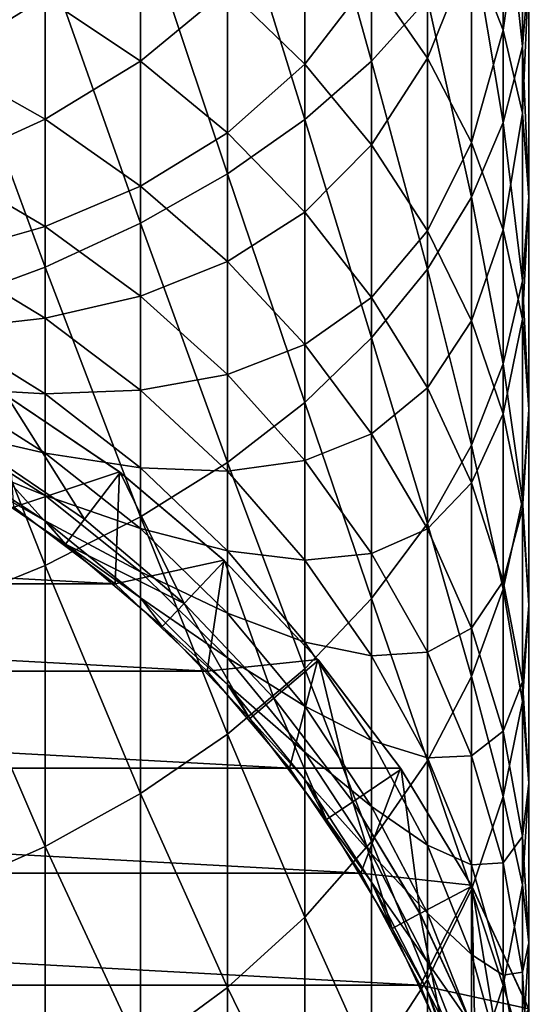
# Model space of a CAD drawing. Header units: metres. Extents: x -82 to 82, y -464 to 32.
# Tile 10 of 256: x 7.36 to 13.01, y -444.79 to -433.87. Entities that reach past the tile are written whole.
import ezdxf

# ---------------------------------------------------------------- set-up
doc = ezdxf.new("R2010")
doc.units = ezdxf.units.M
doc.layers.add('solid_K244121000C07', color=7, linetype='CONTINUOUS')

msp = doc.modelspace()

# ---------------------------------------------------------------- linework, layer by layer
at = {"layer": 'solid_K244121000C07'}
for points in [[(11.25833, -434.3302, 293.005127), (11.25833, -431.099579, 295.06604), (10.51722, -431.677094, 296.050323)], [(11.25833, -434.3302, 293.005127), (11.876091, -433.640594, 292.007935), (11.25833, -431.099579, 295.06604)], [(12.928784, -434.16806, 286.710419), (12.928784, -431.405914, 288.776703), (12.715919, -432.17038, 289.88208)], [(12.928784, -434.16806, 286.710419), (13, -433.314178, 285.653351), (12.928784, -431.405914, 288.776703)], [(12.715919, -433.988708, 281.483398), (12.363734, -433.08905, 280.525177), (12.715919, -431.615723, 283.550781)], [(12.715919, -433.988708, 281.483398), (12.715919, -431.615723, 283.550781), (12.928784, -432.460266, 284.596283)], [(10.51722, -434.97934, 293.943756), (10.51722, -431.677094, 296.050323), (9.660883, -432.21228, 296.962402)], [(10.51722, -434.97934, 293.943756), (11.25833, -434.3302, 293.005127), (10.51722, -431.677094, 296.050323)], [(12.715919, -435.012604, 287.75589), (12.715919, -432.17038, 289.88208), (12.363734, -432.917999, 290.963104)], [(12.715919, -435.012604, 287.75589), (12.928784, -434.16806, 286.710419), (12.715919, -432.17038, 289.88208)], [(9.660883, -435.580841, 294.813507), (9.660883, -432.21228, 296.962402), (8.698698, -432.699188, 297.792267)], [(9.660883, -435.580841, 294.813507), (10.51722, -434.97934, 293.943756), (9.660883, -432.21228, 296.962402)], [(11.876091, -434.296967, 277.497711), (11.25833, -433.403656, 276.677979), (11.876091, -432.219513, 279.59906)], [(11.876091, -434.296967, 277.497711), (11.876091, -432.219513, 279.59906), (12.363734, -433.08905, 280.525177)], [(12.928784, -434.908661, 282.463196), (12.715919, -433.988708, 281.483398), (12.928784, -432.460266, 284.596283)], [(12.928784, -434.908661, 282.463196), (12.928784, -432.460266, 284.596283), (13, -433.314178, 285.653351)], [(10.51722, -434.364777, 273.789734), (9.660883, -433.534607, 273.134674), (10.51722, -432.562805, 275.906403)], [(10.51722, -434.364777, 273.789734), (10.51722, -432.562805, 275.906403), (11.25833, -433.403656, 276.677979)], [(8.698698, -436.128143, 295.604858), (8.698698, -432.699188, 297.792267), (7.641208, -433.132568, 298.530853)], [(8.698698, -436.128143, 295.604858), (9.660883, -435.580841, 294.813507), (8.698698, -432.699188, 297.792267)], [(8.698698, -434.33017, 270.415192), (7.641208, -433.620331, 269.936188), (8.698698, -432.779236, 272.538635)], [(8.698698, -434.33017, 270.415192), (8.698698, -432.779236, 272.538635), (9.660883, -433.534607, 273.134674)], [(12.363734, -435.838531, 288.778351), (12.363734, -432.917999, 290.963104), (11.876091, -433.640594, 292.007935)], [(12.363734, -435.838531, 288.778351), (12.715919, -435.012604, 287.75589), (12.363734, -432.917999, 290.963104)], [(6.5, -434.332001, 267.389709), (6.5, -433.006012, 269.521637), (7.641208, -433.620331, 269.936188)], [(7.641208, -436.615234, 296.309174), (7.641208, -433.132568, 298.530853), (6.5, -433.507629, 299.170044)], [(7.641208, -436.615234, 296.309174), (8.698698, -436.128143, 295.604858), (7.641208, -433.132568, 298.530853)], [(12.363734, -435.232971, 278.356598), (11.876091, -434.296967, 277.497711), (12.363734, -433.08905, 280.525177)], [(12.363734, -435.232971, 278.356598), (12.363734, -433.08905, 280.525177), (12.715919, -433.988708, 281.483398)], [(11.25833, -435.260651, 274.496643), (10.51722, -434.364777, 273.789734), (11.25833, -433.403656, 276.677979)], [(11.25833, -435.260651, 274.496643), (11.25833, -433.403656, 276.677979), (11.876091, -434.296967, 277.497711)], [(13, -435.838776, 283.453827), (13, -433.314178, 285.653351), (12.928784, -434.16806, 286.710419)], [(13, -435.838776, 283.453827), (12.928784, -434.908661, 282.463196), (13, -433.314178, 285.653351)], [(6.5, -437.036774, 296.918732), (7.641208, -436.615234, 296.309174), (6.5, -433.507629, 299.170044)], [(7.641208, -434.975433, 267.757416), (6.5, -434.332001, 267.389709), (7.641208, -433.620331, 269.936188)], [(7.641208, -434.975433, 267.757416), (7.641208, -433.620331, 269.936188), (8.698698, -434.33017, 270.415192)], [(9.660883, -435.127747, 270.9534), (8.698698, -434.33017, 270.415192), (9.660883, -433.534607, 273.134674)], [(9.660883, -435.127747, 270.9534), (9.660883, -433.534607, 273.134674), (10.51722, -434.364777, 273.789734)], [(11.876091, -436.63681, 289.766571), (11.876091, -433.640594, 292.007935), (11.25833, -434.3302, 293.005127)], [(11.876091, -436.63681, 289.766571), (12.363734, -435.838531, 288.778351), (11.876091, -433.640594, 292.007935)], [(12.715919, -436.201416, 279.24527), (12.363734, -435.232971, 278.356598), (12.715919, -433.988708, 281.483398)], [(12.715919, -436.201416, 279.24527), (12.715919, -433.988708, 281.483398), (12.928784, -434.908661, 282.463196)], [(12.928784, -436.768921, 284.444489), (12.928784, -434.16806, 286.710419), (12.715919, -435.012604, 287.75589)], [(12.928784, -436.768921, 284.444489), (13, -435.838776, 283.453827), (12.928784, -434.16806, 286.710419)], [(6.5, -435.495758, 265.16507), (6.5, -434.332001, 267.389709), (7.641208, -434.975433, 267.757416)], [(8.698698, -435.718933, 268.182312), (7.641208, -434.975433, 267.757416), (8.698698, -434.33017, 270.415192)], [(8.698698, -435.718933, 268.182312), (8.698698, -434.33017, 270.415192), (9.660883, -435.127747, 270.9534)], [(10.51722, -436.004333, 271.544922), (9.660883, -435.127747, 270.9534), (10.51722, -434.364777, 273.789734)], [(11.25833, -437.398682, 290.709717), (11.25833, -434.3302, 293.005127), (10.51722, -434.97934, 293.943756)], [(10.51722, -436.004333, 271.544922), (10.51722, -434.364777, 273.789734), (11.25833, -435.260651, 274.496643)], [(11.876091, -436.212433, 275.247681), (11.25833, -435.260651, 274.496643), (11.876091, -434.296967, 277.497711)], [(11.25833, -437.398682, 290.709717), (11.876091, -436.63681, 289.766571), (11.25833, -434.3302, 293.005127)], [(11.876091, -436.212433, 275.247681), (11.876091, -434.296967, 277.497711), (12.363734, -435.232971, 278.356598)], [(12.928784, -437.19165, 280.153931), (12.715919, -436.201416, 279.24527), (12.928784, -434.908661, 282.463196)], [(12.928784, -437.19165, 280.153931), (12.928784, -434.908661, 282.463196), (13, -435.838776, 283.453827)], [(7.641208, -436.164795, 265.483917), (6.5, -435.495758, 265.16507), (7.641208, -434.975433, 267.757416)], [(7.641208, -436.164795, 265.483917), (7.641208, -434.975433, 267.757416), (8.698698, -435.718933, 268.182312)], [(10.51722, -438.115784, 291.597473), (10.51722, -434.97934, 293.943756), (9.660883, -435.580841, 294.813507)], [(10.51722, -438.115784, 291.597473), (11.25833, -437.398682, 290.709717), (10.51722, -434.97934, 293.943756)], [(12.715919, -437.688843, 285.424286), (12.715919, -435.012604, 287.75589), (12.363734, -435.838531, 288.778351)], [(12.715919, -437.688843, 285.424286), (12.928784, -436.768921, 284.444489), (12.715919, -435.012604, 287.75589)], [(9.660883, -436.554321, 268.659729), (8.698698, -435.718933, 268.182312), (9.660883, -435.127747, 270.9534)], [(9.660883, -436.554321, 268.659729), (9.660883, -435.127747, 270.9534), (10.51722, -436.004333, 271.544922)], [(12.363734, -437.209717, 276.034607), (11.876091, -436.212433, 275.247681), (12.363734, -435.232971, 278.356598)], [(12.363734, -437.209717, 276.034607), (12.363734, -435.232971, 278.356598), (12.715919, -436.201416, 279.24527)], [(11.25833, -436.950317, 272.183289), (10.51722, -436.004333, 271.544922), (11.25833, -435.260651, 274.496643)], [(11.25833, -436.950317, 272.183289), (11.25833, -435.260651, 274.496643), (11.876091, -436.212433, 275.247681)], [(6.5, -436.490906, 262.860046), (6.5, -435.495758, 265.16507), (7.641208, -436.164795, 265.483917)], [(9.660883, -438.780304, 292.420074), (9.660883, -435.580841, 294.813507), (8.698698, -436.128143, 295.604858)], [(9.660883, -438.780304, 292.420074), (10.51722, -438.115784, 291.597473), (9.660883, -435.580841, 294.813507)], [(8.698698, -436.937805, 265.852356), (7.641208, -436.164795, 265.483917), (8.698698, -435.718933, 268.182312)], [(8.698698, -436.937805, 265.852356), (8.698698, -435.718933, 268.182312), (9.660883, -436.554321, 268.659729)], [(12.363734, -438.588531, 286.382477), (12.363734, -435.838531, 288.778351), (11.876091, -436.63681, 289.766571)], [(12.363734, -438.588531, 286.382477), (12.715919, -437.688843, 285.424286), (12.363734, -435.838531, 288.778351)], [(13, -438.192871, 281.072693), (13, -435.838776, 283.453827), (12.928784, -436.768921, 284.444489)], [(13, -438.192871, 281.072693), (12.928784, -437.19165, 280.153931), (13, -435.838776, 283.453827)], [(10.51722, -437.472443, 269.184448), (9.660883, -436.554321, 268.659729), (10.51722, -436.004333, 271.544922)], [(10.51722, -437.472443, 269.184448), (10.51722, -436.004333, 271.544922), (11.25833, -436.950317, 272.183289)], [(8.698698, -439.384918, 293.168579), (8.698698, -436.128143, 295.604858), (7.641208, -436.615234, 296.309174)], [(8.698698, -439.384918, 293.168579), (9.660883, -438.780304, 292.420074), (8.698698, -436.128143, 295.604858)], [(7.641208, -437.181763, 263.128265), (6.5, -436.490906, 262.860046), (7.641208, -436.164795, 265.483917)], [(7.641208, -437.181763, 263.128265), (7.641208, -436.164795, 265.483917), (8.698698, -436.937805, 265.852356)], [(11.876091, -437.955322, 272.861481), (11.25833, -436.950317, 272.183289), (11.876091, -436.212433, 275.247681)], [(11.876091, -437.955322, 272.861481), (11.876091, -436.212433, 275.247681), (12.363734, -437.209717, 276.034607)], [(12.715919, -438.241547, 276.848785), (12.363734, -437.209717, 276.034607), (12.715919, -436.201416, 279.24527)], [(12.715919, -438.241547, 276.848785), (12.715919, -436.201416, 279.24527), (12.928784, -437.19165, 280.153931)], [(6.5, -437.31189, 260.487427), (6.5, -436.490906, 262.860046), (7.641208, -437.181763, 263.128265)], [(9.660883, -437.806366, 266.266327), (8.698698, -436.937805, 265.852356), (9.660883, -436.554321, 268.659729)], [(9.660883, -437.806366, 266.266327), (9.660883, -436.554321, 268.659729), (10.51722, -437.472443, 269.184448)], [(7.641208, -439.923035, 293.834717), (7.641208, -436.615234, 296.309174), (6.5, -437.036774, 296.918732)], [(7.641208, -439.923035, 293.834717), (8.698698, -439.384918, 293.168579), (7.641208, -436.615234, 296.309174)], [(11.876091, -439.458069, 287.308594), (11.876091, -436.63681, 289.766571), (11.25833, -437.398682, 290.709717)], [(11.876091, -439.458069, 287.308594), (12.363734, -438.588531, 286.382477), (11.876091, -436.63681, 289.766571)], [(12.928784, -439.194092, 281.991425), (12.928784, -436.768921, 284.444489), (12.715919, -437.688843, 285.424286)], [(12.928784, -439.194092, 281.991425), (13, -438.192871, 281.072693), (12.928784, -436.768921, 284.444489)], [(8.698698, -437.980072, 263.438202), (7.641208, -437.181763, 263.128265), (8.698698, -436.937805, 265.852356)], [(8.698698, -437.980072, 263.438202), (8.698698, -436.937805, 265.852356), (9.660883, -437.806366, 266.266327)], [(11.25833, -438.463257, 269.750671), (10.51722, -437.472443, 269.184448), (11.25833, -436.950317, 272.183289)], [(11.25833, -438.463257, 269.750671), (11.25833, -436.950317, 272.183289), (11.876091, -437.955322, 272.861481)], [(6.5, -440.388733, 294.411224), (7.641208, -439.923035, 293.834717), (6.5, -437.036774, 296.918732)], [(7.641208, -438.020813, 260.703522), (6.5, -437.31189, 260.487427), (7.641208, -437.181763, 263.128265)], [(7.641208, -438.020813, 260.703522), (7.641208, -437.181763, 263.128265), (8.698698, -437.980072, 263.438202)], [(12.363734, -439.008331, 273.572052), (11.876091, -437.955322, 272.861481), (12.363734, -437.209717, 276.034607)], [(12.363734, -439.008331, 273.572052), (12.363734, -437.209717, 276.034607), (12.715919, -438.241547, 276.848785)], [(12.928784, -439.296631, 277.681335), (12.715919, -438.241547, 276.848785), (12.928784, -437.19165, 280.153931)], [(12.928784, -439.296631, 277.681335), (12.928784, -437.19165, 280.153931), (13, -438.192871, 281.072693)], [(6.5, -437.954193, 258.060303), (6.5, -437.31189, 260.487427), (7.641208, -438.020813, 260.703522)], [(11.25833, -440.287964, 288.192474), (11.25833, -437.398682, 290.709717), (10.51722, -438.115784, 291.597473)], [(11.25833, -440.287964, 288.192474), (11.876091, -439.458069, 287.308594), (11.25833, -437.398682, 290.709717)], [(10.51722, -438.760986, 266.721313), (9.660883, -437.806366, 266.266327), (10.51722, -437.472443, 269.184448)], [(10.51722, -438.760986, 266.721313), (10.51722, -437.472443, 269.184448), (11.25833, -438.463257, 269.750671)], [(12.715919, -440.184326, 282.900116), (12.715919, -437.688843, 285.424286), (12.363734, -438.588531, 286.382477)], [(12.715919, -440.184326, 282.900116), (12.928784, -439.194092, 281.991425), (12.715919, -437.688843, 285.424286)], [(9.660883, -438.877014, 263.786469), (8.698698, -437.980072, 263.438202), (9.660883, -437.806366, 266.266327)], [(9.660883, -438.877014, 263.786469), (9.660883, -437.806366, 266.266327), (10.51722, -438.760986, 266.721313)], [(7.641208, -438.677216, 258.223114), (6.5, -437.954193, 258.060303), (7.641208, -438.020813, 260.703522)], [(6.5, -438.414246, 255.592163), (6.5, -437.954193, 258.060303), (7.641208, -438.677216, 258.223114)], [(8.698698, -438.839905, 260.953247), (7.641208, -438.020813, 260.703522), (8.698698, -437.980072, 263.438202)], [(8.698698, -438.839905, 260.953247), (8.698698, -437.980072, 263.438202), (9.660883, -438.877014, 263.786469)], [(11.876091, -439.51593, 270.352264), (11.25833, -438.463257, 269.750671), (11.876091, -437.955322, 272.861481)], [(11.876091, -439.51593, 270.352264), (11.876091, -437.955322, 272.861481), (12.363734, -439.008331, 273.572052)], [(6.882719, -438.597809, 244.947769), (8.079126, -439.408997, 244.947769), (7.21776, -438.040802, 244.947769)], [(7.211711, -438.03717, 216.525116), (8.465864, -438.886505, 216.525116), (7.295455, -439.276855, 215.947769)], [(7.211711, -438.03717, 216.525116), (7.21776, -438.040802, 244.947769), (8.465864, -438.886505, 216.525116)], [(8.079126, -439.408997, 244.947769), (8.472567, -438.891602, 244.947769), (7.21776, -438.040802, 244.947769)], [(8.465864, -438.886505, 216.525116), (7.21776, -438.040802, 244.947769), (8.472567, -438.891602, 244.947769)], [(7.641208, -438.677216, 258.223114), (7.641208, -438.020813, 260.703522), (8.698698, -438.839905, 260.953247)], [(10.51722, -441.069092, 289.024445), (10.51722, -438.115784, 291.597473), (9.660883, -438.780304, 292.420074)], [(10.51722, -441.069092, 289.024445), (11.25833, -440.287964, 288.192474), (10.51722, -438.115784, 291.597473)], [(13, -440.363373, 278.523071), (13, -438.192871, 281.072693), (12.928784, -439.194092, 281.991425)], [(13, -440.363373, 278.523071), (12.928784, -439.296631, 277.681335), (13, -438.192871, 281.072693)], [(12.715919, -440.097839, 274.307281), (12.363734, -439.008331, 273.572052), (12.715919, -438.241547, 276.848785)], [(12.715919, -440.097839, 274.307281), (12.715919, -438.241547, 276.848785), (12.928784, -439.296631, 277.681335)], [(7.641208, -439.147369, 255.70076), (6.5, -438.414246, 255.592163), (7.641208, -438.677216, 258.223114)], [(6.5, -438.689484, 253.096634), (6.5, -438.414246, 255.592163), (7.641208, -439.147369, 255.70076)], [(11.25833, -439.791168, 267.212311), (10.51722, -438.760986, 266.721313), (11.25833, -438.463257, 269.750671)], [(11.25833, -439.791168, 267.212311), (11.25833, -438.463257, 269.750671), (11.876091, -439.51593, 270.352264)], [(6.882721, -438.597809, 241.947769), (6.7022, -438.897675, 241.597763), (7.867265, -439.687592, 241.597763)], [(8.07899, -439.408905, 241.947769), (8.079126, -439.408997, 244.947769), (6.882719, -438.597809, 244.947769)], [(8.07899, -439.408905, 241.947769), (6.882719, -438.597809, 244.947769), (6.882721, -438.597809, 241.947769)], [(8.07899, -439.408905, 241.947769), (6.882721, -438.597809, 241.947769), (7.867265, -439.687592, 241.597763)], [(12.363734, -441.152771, 283.788757), (12.363734, -438.588531, 286.382477), (11.876091, -439.458069, 287.308594)], [(12.363734, -441.152771, 283.788757), (12.715919, -440.184326, 282.900116), (12.363734, -438.588531, 286.382477)], [(7.641208, -439.42865, 253.150421), (6.5, -438.689484, 253.096634), (7.641208, -439.147369, 255.70076)], [(6.7022, -438.897675, 250.647766), (6.5, -438.689484, 253.096634), (7.641208, -439.42865, 253.150421)], [(8.698698, -439.512634, 258.411255), (7.641208, -438.677216, 258.223114), (8.698698, -438.839905, 260.953247)], [(7.641208, -439.147369, 255.70076), (7.641208, -438.677216, 258.223114), (8.698698, -439.512634, 258.411255)], [(9.660883, -441.792938, 289.79538), (9.660883, -438.780304, 292.420074), (8.698698, -439.384918, 293.168579)], [(9.660883, -439.760284, 261.233856), (8.698698, -438.839905, 260.953247), (9.660883, -438.877014, 263.786469)], [(8.698698, -439.512634, 258.411255), (8.698698, -438.839905, 260.953247), (9.660883, -439.760284, 261.233856)], [(10.51722, -439.862793, 264.16922), (9.660883, -438.877014, 263.786469), (10.51722, -438.760986, 266.721313)], [(9.660883, -441.792938, 289.79538), (10.51722, -441.069092, 289.024445), (9.660883, -438.780304, 292.420074)], [(10.51722, -439.862793, 264.16922), (10.51722, -438.760986, 266.721313), (11.25833, -439.791168, 267.212311)], [(7.867265, -439.687592, 250.647766), (6.7022, -438.897675, 250.647766), (7.641208, -439.42865, 253.150421)], [(6.7022, -438.897675, 241.597763), (6.7022, -438.897675, 250.647766), (7.867265, -439.687592, 250.647766)], [(7.867265, -439.687592, 241.597763), (6.7022, -438.897675, 241.597763), (7.867265, -439.687592, 250.647766)], [(8.465864, -438.886505, 216.525116), (8.416016, -440.128693, 215.947769), (7.295455, -439.276855, 215.947769)], [(8.079126, -439.408997, 244.947769), (9.180709, -440.344696, 244.947769), (8.472567, -438.891602, 244.947769)], [(8.465864, -438.886505, 216.525116), (9.620787, -439.866241, 216.525116), (8.416016, -440.128693, 215.947769)], [(8.465864, -438.886505, 216.525116), (8.472567, -438.891602, 244.947769), (9.620787, -439.866241, 216.525116)], [(9.180709, -440.344696, 244.947769), (9.627792, -439.872864, 244.947769), (8.472567, -438.891602, 244.947769)], [(9.620787, -439.866241, 216.525116), (8.472567, -438.891602, 244.947769), (9.627792, -439.872864, 244.947769)], [(9.660883, -439.760284, 261.233856), (9.660883, -438.877014, 263.786469), (10.51722, -439.862793, 264.16922)], [(12.363734, -440.618866, 270.982605), (11.876091, -439.51593, 270.352264), (12.363734, -439.008331, 273.572052)], [(12.363734, -440.618866, 270.982605), (12.363734, -439.008331, 273.572052), (12.715919, -440.097839, 274.307281)], [(8.698698, -439.994446, 255.826248), (7.641208, -439.147369, 255.70076), (8.698698, -439.512634, 258.411255)], [(7.641208, -439.42865, 253.150421), (7.641208, -439.147369, 255.70076), (8.698698, -439.994446, 255.826248)], [(-8.416016, -440.128693, 215.947769), (-7.295455, -439.276855, 215.947769), (8.416016, -440.128693, 215.947769)], [(-7.295455, -439.276855, 215.947769), (7.295455, -439.276855, 215.947769), (8.416016, -440.128693, 215.947769)], [(12.928784, -441.430145, 279.364838), (12.928784, -439.194092, 281.991425), (12.715919, -440.184326, 282.900116)], [(12.928784, -441.211914, 275.059052), (12.715919, -440.097839, 274.307281), (12.928784, -439.296631, 277.681335)], [(12.928784, -441.430145, 279.364838), (13, -440.363373, 278.523071), (12.928784, -439.194092, 281.991425)], [(12.928784, -441.211914, 275.059052), (12.928784, -439.296631, 277.681335), (13, -440.363373, 278.523071)], [(8.698698, -442.451538, 290.496857), (8.698698, -439.384918, 293.168579), (7.641208, -439.923035, 293.834717)], [(9.180705, -440.344696, 241.947769), (8.07899, -439.408905, 241.947769), (7.867265, -439.687592, 241.597763)], [(9.180705, -440.344696, 241.947769), (8.079126, -439.408997, 244.947769), (8.07899, -439.408905, 241.947769)], [(8.698698, -442.451538, 290.496857), (9.660883, -441.792938, 289.79538), (8.698698, -439.384918, 293.168579)], [(8.698698, -440.282745, 253.21257), (7.641208, -439.42865, 253.150421), (8.698698, -439.994446, 255.826248)], [(7.867265, -439.687592, 250.647766), (7.641208, -439.42865, 253.150421), (8.698698, -440.282745, 253.21257)], [(9.180705, -440.344696, 241.947769), (9.180709, -440.344696, 244.947769), (8.079126, -439.408997, 244.947769)], [(9.660883, -440.451294, 258.62262), (8.698698, -439.512634, 258.411255), (9.660883, -439.760284, 261.233856)], [(8.698698, -439.994446, 255.826248), (8.698698, -439.512634, 258.411255), (9.660883, -440.451294, 258.62262)], [(11.876091, -442.088745, 284.647675), (11.876091, -439.458069, 287.308594), (11.25833, -440.287964, 288.192474)], [(11.876091, -440.88562, 267.733978), (11.25833, -439.791168, 267.212311), (11.876091, -439.51593, 270.352264)], [(11.876091, -442.088745, 284.647675), (12.363734, -441.152771, 283.788757), (11.876091, -439.458069, 287.308594)], [(11.876091, -440.88562, 267.733978), (11.876091, -439.51593, 270.352264), (12.363734, -440.618866, 270.982605)], [(8.940093, -440.598877, 250.647766), (7.867265, -439.687592, 250.647766), (8.698698, -440.282745, 253.21257)], [(7.867265, -439.687592, 241.597763), (7.867265, -439.687592, 250.647766), (8.940093, -440.598877, 250.647766)], [(8.940093, -440.598877, 241.597763), (7.867265, -439.687592, 241.597763), (8.940093, -440.598877, 250.647766)], [(9.180705, -440.344696, 241.947769), (7.867265, -439.687592, 241.597763), (8.940093, -440.598877, 241.597763)], [(10.51722, -440.77182, 261.542236), (9.660883, -439.760284, 261.233856), (10.51722, -439.862793, 264.16922)], [(9.660883, -440.451294, 258.62262), (9.660883, -439.760284, 261.233856), (10.51722, -440.77182, 261.542236)], [(11.25833, -440.926636, 264.582245), (10.51722, -439.862793, 264.16922), (11.25833, -439.791168, 267.212311)], [(11.25833, -440.926636, 264.582245), (11.25833, -439.791168, 267.212311), (11.876091, -440.88562, 267.733978)], [(7.641208, -443.037689, 291.121124), (7.641208, -439.923035, 293.834717), (6.5, -440.388733, 294.411224)], [(7.641208, -443.037689, 291.121124), (8.698698, -442.451538, 290.496857), (7.641208, -439.923035, 293.834717)], [(9.620787, -439.866241, 216.525116), (9.437931, -441.09671, 215.947769), (8.416016, -440.128693, 215.947769)], [(9.180709, -440.344696, 244.947769), (10.174829, -441.394165, 244.947769), (9.627792, -439.872864, 244.947769)], [(9.620787, -439.866241, 216.525116), (10.663082, -440.964935, 216.525116), (9.437931, -441.09671, 215.947769)], [(9.620787, -439.866241, 216.525116), (9.627792, -439.872864, 244.947769), (10.663082, -440.964935, 216.525116)], [(10.174829, -441.394165, 244.947769), (10.670206, -440.973328, 244.947769), (9.627792, -439.872864, 244.947769)], [(10.663082, -440.964935, 216.525116), (9.627792, -439.872864, 244.947769), (10.670206, -440.973328, 244.947769)], [(10.51722, -440.77182, 261.542236), (10.51722, -439.862793, 264.16922), (11.25833, -440.926636, 264.582245)], [(9.660883, -440.946259, 255.967239), (8.698698, -439.994446, 255.826248), (9.660883, -440.451294, 258.62262)], [(8.698698, -440.282745, 253.21257), (8.698698, -439.994446, 255.826248), (9.660883, -440.946259, 255.967239)], [(-9.437931, -441.09671, 215.947769), (-8.416016, -440.128693, 215.947769), (9.437931, -441.09671, 215.947769)], [(-8.416016, -440.128693, 215.947769), (8.416016, -440.128693, 215.947769), (9.437931, -441.09671, 215.947769)], [(12.715919, -441.76004, 271.634766), (12.363734, -440.618866, 270.982605), (12.715919, -440.097839, 274.307281)], [(12.715919, -441.76004, 271.634766), (12.715919, -440.097839, 274.307281), (12.928784, -441.211914, 275.059052)], [(12.715919, -442.485199, 280.197357), (12.715919, -440.184326, 282.900116), (12.363734, -441.152771, 283.788757)], [(12.715919, -442.485199, 280.197357), (12.928784, -441.430145, 279.364838), (12.715919, -440.184326, 282.900116)], [(6.5, -443.544983, 291.661438), (7.641208, -443.037689, 291.121124), (6.5, -440.388733, 294.411224)], [(9.660883, -441.242371, 253.28241), (8.698698, -440.282745, 253.21257), (9.660883, -440.946259, 255.967239)], [(8.940093, -440.598877, 250.647766), (8.698698, -440.282745, 253.21257), (9.660883, -441.242371, 253.28241)], [(9.180705, -440.344696, 241.947769), (8.940093, -440.598877, 241.597763), (9.908107, -441.620789, 241.597763)], [(10.174958, -441.394318, 241.947769), (9.180705, -440.344696, 241.947769), (9.908107, -441.620789, 241.597763)], [(10.174958, -441.394318, 241.947769), (9.180709, -440.344696, 244.947769), (9.180705, -440.344696, 241.947769)], [(10.174958, -441.394318, 241.947769), (10.174829, -441.394165, 244.947769), (9.180709, -440.344696, 244.947769)], [(11.25833, -442.982086, 285.467407), (11.25833, -440.287964, 288.192474), (10.51722, -441.069092, 289.024445)], [(11.25833, -442.982086, 285.467407), (11.876091, -442.088745, 284.647675), (11.25833, -440.287964, 288.192474)], [(13, -442.338287, 275.819153), (13, -440.363373, 278.523071), (12.928784, -441.430145, 279.364838)], [(13, -442.338287, 275.819153), (12.928784, -441.211914, 275.059052), (13, -440.363373, 278.523071)], [(10.51722, -441.482971, 258.854919), (9.660883, -440.451294, 258.62262), (10.51722, -440.77182, 261.542236)], [(9.660883, -440.946259, 255.967239), (9.660883, -440.451294, 258.62262), (10.51722, -441.482971, 258.854919)], [(9.908107, -441.620789, 250.647766), (8.940093, -440.598877, 250.647766), (9.660883, -441.242371, 253.28241)], [(8.940093, -440.598877, 241.597763), (8.940093, -440.598877, 250.647766), (9.908107, -441.620789, 250.647766)], [(9.908107, -441.620789, 241.597763), (8.940093, -440.598877, 241.597763), (9.908107, -441.620789, 250.647766)], [(12.363734, -442.03241, 268.280548), (11.876091, -440.88562, 267.733978), (12.363734, -440.618866, 270.982605)], [(12.363734, -442.03241, 268.280548), (12.363734, -440.618866, 270.982605), (12.715919, -441.76004, 271.634766)], [(11.25833, -441.863403, 261.875031), (10.51722, -440.77182, 261.542236), (11.25833, -440.926636, 264.582245)], [(10.51722, -441.482971, 258.854919), (10.51722, -440.77182, 261.542236), (11.25833, -441.863403, 261.875031)], [(11.876091, -442.056854, 265.021057), (11.25833, -440.926636, 264.582245), (11.876091, -440.88562, 267.733978)], [(11.25833, -441.863403, 261.875031), (11.25833, -440.926636, 264.582245), (11.876091, -442.056854, 265.021057)], [(11.876091, -442.056854, 265.021057), (11.876091, -440.88562, 267.733978), (12.363734, -442.03241, 268.280548)], [(10.663082, -440.964935, 216.525116), (10.349216, -442.169556, 215.947769), (9.437931, -441.09671, 215.947769)], [(10.51722, -441.99231, 256.122192), (9.660883, -440.946259, 255.967239), (10.51722, -441.482971, 258.854919)], [(9.660883, -441.242371, 253.28241), (9.660883, -440.946259, 255.967239), (10.51722, -441.99231, 256.122192)], [(10.174829, -441.394165, 244.947769), (11.049695, -442.545044, 244.947769), (10.670206, -440.973328, 244.947769)], [(10.663082, -440.964935, 216.525116), (11.580561, -442.169739, 216.525116), (10.349216, -442.169556, 215.947769)], [(10.663082, -440.964935, 216.525116), (10.670206, -440.973328, 244.947769), (11.580561, -442.169739, 216.525116)], [(11.049695, -442.545044, 244.947769), (11.587598, -442.180115, 244.947769), (10.670206, -440.973328, 244.947769)], [(11.580561, -442.169739, 216.525116), (10.670206, -440.973328, 244.947769), (11.587598, -442.180115, 244.947769)], [(-10.349216, -442.169556, 215.947769), (-9.437931, -441.09671, 215.947769), (10.349216, -442.169556, 215.947769)], [(-9.437931, -441.09671, 215.947769), (9.437931, -441.09671, 215.947769), (10.349216, -442.169556, 215.947769)], [(10.51722, -443.822906, 286.238983), (10.51722, -441.069092, 289.024445), (9.660883, -441.792938, 289.79538)], [(10.51722, -443.822906, 286.238983), (11.25833, -442.982086, 285.467407), (10.51722, -441.069092, 289.024445)], [(12.363734, -443.517029, 281.011566), (12.363734, -441.152771, 283.788757), (11.876091, -442.088745, 284.647675)], [(12.363734, -443.517029, 281.011566), (12.715919, -442.485199, 280.197357), (12.363734, -441.152771, 283.788757)], [(10.51722, -442.297089, 253.359161), (9.660883, -441.242371, 253.28241), (10.51722, -441.99231, 256.122192)], [(9.908107, -441.620789, 250.647766), (9.660883, -441.242371, 253.28241), (10.51722, -442.297089, 253.359161)], [(12.928784, -442.92691, 272.301605), (12.715919, -441.76004, 271.634766), (12.928784, -441.211914, 275.059052)], [(12.928784, -442.92691, 272.301605), (12.928784, -441.211914, 275.059052), (13, -442.338287, 275.819153)], [(10.174958, -441.394318, 241.947769), (9.908107, -441.620789, 241.597763), (10.759957, -442.741364, 241.597763)], [(11.049657, -442.544983, 241.947769), (11.049695, -442.545044, 244.947769), (10.174829, -441.394165, 244.947769)], [(11.049657, -442.544983, 241.947769), (10.174829, -441.394165, 244.947769), (10.174958, -441.394318, 241.947769)], [(11.049657, -442.544983, 241.947769), (10.174958, -441.394318, 241.947769), (10.759957, -442.741364, 241.597763)], [(11.25833, -442.596283, 259.105652), (10.51722, -441.482971, 258.854919), (11.25833, -441.863403, 261.875031)], [(10.51722, -441.99231, 256.122192), (10.51722, -441.482971, 258.854919), (11.25833, -442.596283, 259.105652)], [(12.928784, -443.464691, 276.579254), (12.928784, -441.430145, 279.364838), (12.715919, -442.485199, 280.197357)], [(12.928784, -443.464691, 276.579254), (13, -442.338287, 275.819153), (12.928784, -441.430145, 279.364838)], [(10.759957, -442.741364, 250.647766), (9.908107, -441.620789, 250.647766), (10.51722, -442.297089, 253.359161)], [(9.908107, -441.620789, 241.597763), (9.908107, -441.620789, 250.647766), (10.759957, -442.741364, 250.647766)], [(10.759957, -442.741364, 241.597763), (9.908107, -441.620789, 241.597763), (10.759957, -442.741364, 250.647766)], [(9.660883, -444.602081, 286.953949), (9.660883, -441.792938, 289.79538), (8.698698, -442.451538, 290.496857)], [(9.660883, -444.602081, 286.953949), (10.51722, -443.822906, 286.238983), (9.660883, -441.792938, 289.79538)], [(12.715919, -443.218903, 268.846039), (12.363734, -442.03241, 268.280548), (12.715919, -441.76004, 271.634766)], [(12.715919, -443.218903, 268.846039), (12.715919, -441.76004, 271.634766), (12.928784, -442.92691, 272.301605)], [(11.876091, -443.023132, 262.228577), (11.25833, -441.863403, 261.875031), (11.876091, -442.056854, 265.021057)], [(11.25833, -442.596283, 259.105652), (11.25833, -441.863403, 261.875031), (11.876091, -443.023132, 262.228577)], [(11.25833, -443.121216, 256.289429), (10.51722, -441.99231, 256.122192), (11.25833, -442.596283, 259.105652)], [(10.51722, -442.297089, 253.359161), (10.51722, -441.99231, 256.122192), (11.25833, -443.121216, 256.289429)], [(11.876091, -444.514313, 281.798492), (11.876091, -442.088745, 284.647675), (11.25833, -442.982086, 285.467407)], [(12.363734, -443.241089, 265.480865), (11.876091, -442.056854, 265.021057), (12.363734, -442.03241, 268.280548)], [(11.876091, -443.023132, 262.228577), (11.876091, -442.056854, 265.021057), (12.363734, -443.241089, 265.480865)], [(11.876091, -444.514313, 281.798492), (12.363734, -443.517029, 281.011566), (11.876091, -442.088745, 284.647675)], [(12.363734, -443.241089, 265.480865), (12.363734, -442.03241, 268.280548), (12.715919, -443.218903, 268.846039)], [(-11.139157, -443.334625, 215.947769), (-10.349216, -442.169556, 215.947769), (11.139157, -443.334625, 215.947769)], [(-10.349216, -442.169556, 215.947769), (10.349216, -442.169556, 215.947769), (11.139157, -443.334625, 215.947769)], [(11.580561, -442.169739, 216.525116), (11.139157, -443.334625, 215.947769), (10.349216, -442.169556, 215.947769)], [(11.049695, -442.545044, 244.947769), (11.79493, -443.783661, 244.947769), (11.587598, -442.180115, 244.947769)], [(11.580561, -442.169739, 216.525116), (12.362609, -443.466736, 216.525116), (11.139157, -443.334625, 215.947769)], [(11.580561, -442.169739, 216.525116), (11.587598, -442.180115, 244.947769), (12.362609, -443.466736, 216.525116)], [(11.79493, -443.783661, 244.947769), (12.369205, -443.479156, 244.947769), (11.587598, -442.180115, 244.947769)], [(12.362609, -443.466736, 216.525116), (11.587598, -442.180115, 244.947769), (12.369205, -443.479156, 244.947769)], [(11.25833, -443.435272, 253.441986), (10.51722, -442.297089, 253.359161), (11.25833, -443.121216, 256.289429)], [(10.759957, -442.741364, 250.647766), (10.51722, -442.297089, 253.359161), (11.25833, -443.435272, 253.441986)], [(13, -444.106689, 272.975861), (13, -442.338287, 275.819153), (12.928784, -443.464691, 276.579254)], [(13, -444.106689, 272.975861), (12.928784, -442.92691, 272.301605), (13, -442.338287, 275.819153)], [(8.698698, -445.311005, 287.604492), (8.698698, -442.451538, 290.496857), (7.641208, -443.037689, 291.121124)], [(8.698698, -445.311005, 287.604492), (9.660883, -444.602081, 286.953949), (8.698698, -442.451538, 290.496857)], [(11.049657, -442.544983, 241.947769), (10.759957, -442.741364, 241.597763), (11.485657, -443.94751, 241.597763)], [(11.79482, -443.783447, 241.947769), (11.049657, -442.544983, 241.947769), (11.485657, -443.94751, 241.597763)], [(11.79482, -443.783447, 241.947769), (11.049695, -442.545044, 244.947769), (11.049657, -442.544983, 241.947769)], [(11.79482, -443.783447, 241.947769), (11.79493, -443.783661, 244.947769), (11.049695, -442.545044, 244.947769)], [(12.715919, -444.578766, 277.331024), (12.715919, -442.485199, 280.197357), (12.363734, -443.517029, 281.011566)], [(12.715919, -444.578766, 277.331024), (12.928784, -443.464691, 276.579254), (12.715919, -442.485199, 280.197357)], [(11.876091, -443.779083, 259.371979), (11.25833, -442.596283, 259.105652), (11.876091, -443.023132, 262.228577)], [(11.25833, -443.121216, 256.289429), (11.25833, -442.596283, 259.105652), (11.876091, -443.779083, 259.371979)], [(11.485657, -443.94751, 250.647766), (10.759957, -442.741364, 250.647766), (11.25833, -443.435272, 253.441986)], [(10.759957, -442.741364, 241.597763), (10.759957, -442.741364, 250.647766), (11.485657, -443.94751, 250.647766)], [(11.485657, -443.94751, 241.597763), (10.759957, -442.741364, 241.597763), (11.485657, -443.94751, 250.647766)], [(11.25833, -445.466095, 282.54953), (11.25833, -442.982086, 285.467407), (10.51722, -443.822906, 286.238983)], [(11.25833, -445.466095, 282.54953), (11.876091, -444.514313, 281.798492), (11.25833, -442.982086, 285.467407)], [(12.928784, -444.432129, 269.424286), (12.715919, -443.218903, 268.846039), (12.928784, -442.92691, 272.301605)], [(12.928784, -444.432129, 269.424286), (12.928784, -442.92691, 272.301605), (13, -444.106689, 272.975861)], [(7.641208, -445.941956, 288.183472), (7.641208, -443.037689, 291.121124), (6.5, -443.544983, 291.661438)], [(7.641208, -445.941956, 288.183472), (8.698698, -445.311005, 287.604492), (7.641208, -443.037689, 291.121124)], [(12.363734, -444.238281, 262.59906), (11.876091, -443.023132, 262.228577), (12.363734, -443.241089, 265.480865)], [(11.876091, -443.779083, 259.371979), (11.876091, -443.023132, 262.228577), (12.363734, -444.238281, 262.59906)], [(11.876091, -444.320557, 256.467102), (11.25833, -443.121216, 256.289429), (11.876091, -443.779083, 259.371979)], [(11.25833, -443.435272, 253.441986), (11.25833, -443.121216, 256.289429), (11.876091, -444.320557, 256.467102)], [(12.715919, -444.46637, 265.956573), (12.363734, -443.241089, 265.480865), (12.715919, -443.218903, 268.846039)], [(12.715919, -444.46637, 265.956573), (12.715919, -443.218903, 268.846039), (12.928784, -444.432129, 269.424286)], [(-11.798479, -444.578247, 215.947769), (-11.139157, -443.334625, 215.947769), (11.798479, -444.578247, 215.947769)], [(-11.139157, -443.334625, 215.947769), (11.139157, -443.334625, 215.947769), (11.798479, -444.578247, 215.947769)], [(12.362609, -443.466736, 216.525116), (11.798479, -444.578247, 215.947769), (11.139157, -443.334625, 215.947769)], [(12.363734, -444.238281, 262.59906), (12.363734, -443.241089, 265.480865), (12.715919, -444.46637, 265.956573)], [(11.876091, -444.644501, 253.529968), (11.25833, -443.435272, 253.441986), (11.876091, -444.320557, 256.467102)], [(11.485657, -443.94751, 250.647766), (11.25833, -443.435272, 253.441986), (11.876091, -444.644501, 253.529968)], [(6.5, -446.488007, 288.68454), (7.641208, -445.941956, 288.183472), (6.5, -443.544983, 291.661438)], [(11.79493, -443.783661, 244.947769), (12.401793, -445.095337, 244.947769), (12.369205, -443.479156, 244.947769)], [(12.362609, -443.466736, 216.525116), (13, -444.840668, 216.525116), (11.798479, -444.578247, 215.947769)], [(12.363734, -445.668274, 278.066254), (12.363734, -443.517029, 281.011566), (11.876091, -444.514313, 281.798492)], [(13, -444.840668, 220.947769), (12.362609, -443.466736, 216.525116), (12.369205, -443.479156, 244.947769)], [(13, -444.840668, 220.947769), (13, -444.840668, 216.525116), (12.362609, -443.466736, 216.525116)], [(12.363734, -445.668274, 278.066254), (12.715919, -444.578766, 277.331024), (12.363734, -443.517029, 281.011566)], [(12.863374, -446.46524, 244.947769), (13.005704, -444.85495, 244.947769), (12.369205, -443.479156, 244.947769)], [(13, -444.840668, 220.947769), (12.369205, -443.479156, 244.947769), (13.005704, -444.85495, 244.947769)], [(12.401793, -445.095337, 244.947769), (12.863374, -446.46524, 244.947769), (12.369205, -443.479156, 244.947769)], [(12.928784, -445.286499, 273.650085), (12.928784, -443.464691, 276.579254), (12.715919, -444.578766, 277.331024)], [(12.928784, -445.286499, 273.650085), (13, -444.106689, 272.975861), (12.928784, -443.464691, 276.579254)], [(10.51722, -446.362, 283.256439), (10.51722, -443.822906, 286.238983), (9.660883, -444.602081, 286.953949)], [(10.51722, -446.362, 283.256439), (11.25833, -445.466095, 282.54953), (10.51722, -443.822906, 286.238983)], [(11.79482, -443.783447, 241.947769), (11.485657, -443.94751, 241.597763), (12.076697, -445.225006, 241.597763)], [(12.401864, -445.09552, 241.947769), (11.79482, -443.783447, 241.947769), (12.076697, -445.225006, 241.597763)], [(12.401864, -445.09552, 241.947769), (11.79493, -443.783661, 244.947769), (11.79482, -443.783447, 241.947769)], [(12.401864, -445.09552, 241.947769), (12.401793, -445.095337, 244.947769), (11.79493, -443.783661, 244.947769)], [(12.363734, -445.018402, 259.651062), (11.876091, -443.779083, 259.371979), (12.363734, -444.238281, 262.59906)], [(11.876091, -444.320557, 256.467102), (11.876091, -443.779083, 259.371979), (12.363734, -445.018402, 259.651062)], [(12.076697, -445.225006, 250.647766), (11.485657, -443.94751, 250.647766), (11.876091, -444.644501, 253.529968)], [(11.485657, -443.94751, 241.597763), (11.485657, -443.94751, 250.647766), (12.076697, -445.225006, 250.647766)], [(12.076697, -445.225006, 241.597763), (11.485657, -443.94751, 241.597763), (12.076697, -445.225006, 250.647766)], [(13, -445.658783, 270.008942), (13, -444.106689, 272.975861), (12.928784, -445.286499, 273.650085)], [(13, -445.658783, 270.008942), (12.928784, -444.432129, 269.424286), (13, -444.106689, 272.975861)], [(12.363734, -445.577179, 256.653259), (11.876091, -444.320557, 256.467102), (12.363734, -445.018402, 259.651062)], [(11.876091, -444.644501, 253.529968), (11.876091, -444.320557, 256.467102), (12.363734, -445.577179, 256.653259)], [(12.715919, -445.495514, 262.98233), (12.363734, -444.238281, 262.59906), (12.715919, -444.46637, 265.956573)], [(12.363734, -445.018402, 259.651062), (12.363734, -444.238281, 262.59906), (12.715919, -445.495514, 262.98233)], [(11.876091, -446.721283, 278.776825), (11.876091, -444.514313, 281.798492), (11.25833, -445.466095, 282.54953)], [(11.876091, -446.721283, 278.776825), (12.363734, -445.668274, 278.066254), (11.876091, -444.514313, 281.798492)], [(12.928784, -445.719208, 266.442993), (12.715919, -444.46637, 265.956573), (12.928784, -444.432129, 269.424286)], [(12.715919, -445.495514, 262.98233), (12.715919, -444.46637, 265.956573), (12.928784, -445.719208, 266.442993)], [(12.928784, -445.719208, 266.442993), (12.928784, -444.432129, 269.424286), (13, -445.658783, 270.008942)], [(-12.319485, -445.885864, 215.947769), (-11.798479, -444.578247, 215.947769), (12.319485, -445.885864, 215.947769)], [(-11.798479, -444.578247, 215.947769), (11.798479, -444.578247, 215.947769), (12.319485, -445.885864, 215.947769)], [(9.660883, -447.192169, 283.911499), (9.660883, -444.602081, 286.953949), (8.698698, -445.311005, 287.604492)], [(9.660883, -447.192169, 283.911499), (10.51722, -446.362, 283.256439), (9.660883, -444.602081, 286.953949)], [(13, -444.840668, 216.525116), (12.319485, -445.885864, 215.947769), (11.798479, -444.578247, 215.947769)], [(12.363734, -445.911499, 253.622177), (11.876091, -444.644501, 253.529968), (12.363734, -445.577179, 256.653259)], [(12.076697, -445.225006, 250.647766), (11.876091, -444.644501, 253.529968), (12.363734, -445.911499, 253.622177)], [(12.715919, -446.453369, 274.316956), (12.715919, -444.578766, 277.331024), (12.363734, -445.668274, 278.066254)], [(12.715919, -446.453369, 274.316956), (12.928784, -445.286499, 273.650085), (12.715919, -444.578766, 277.331024)]]:
    msp.add_3dface(points, dxfattribs=at)

doc.saveas('drawing.dxf')
